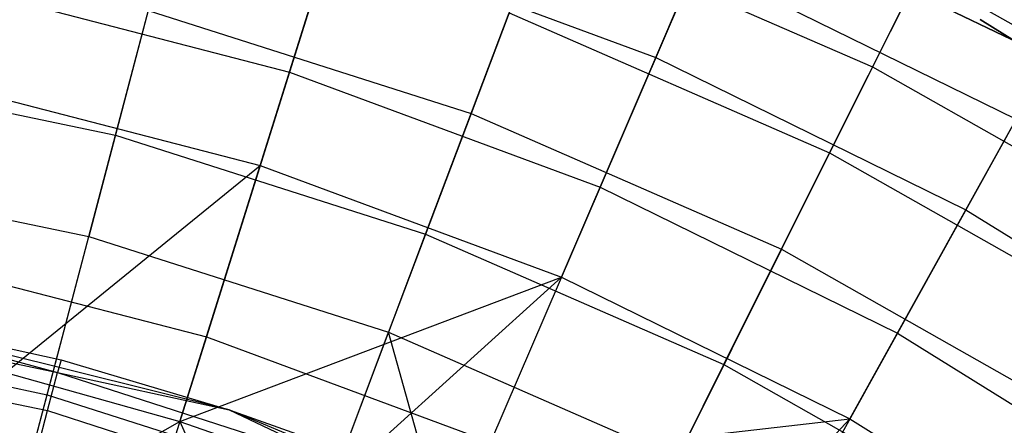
# Model space of a CAD drawing. Extents: x 0.1 to 16.1, y -7 to 7.
# Tile 85 of 108: x 8.6 to 9.3, y 2 to 2.3. Entities that reach past the tile are written whole.
import ezdxf

# ---------------------------------------------------------------- set-up
doc = ezdxf.new("R2010")
doc.units = 0
doc.header["$LTSCALE"] = 2.54
doc.layers.get('0').update_dxf_attribs({"color": 13, "linetype": 'CONTINUOUS'})

# ---------------------------------------------------------------- blocks, each defined once
blk = doc.blocks.new('DROPS_WOOD_C_PM_STL')
at = {"color": 0}
for p, q in [((8.84301, 2.43189, 3.48698), (8.78993, 2.26273, 3.24614)), ((8.84301, 2.43189, 3.48698), (8.78993, 2.26273, 3.24614)), ((9.05553, 2.27325, 7.11665), (9.11516, 2.41222, 6.81545)), ((9.05553, 2.27325, 7.11665), (9.11516, 2.41222, 6.81545)), ((9.35108, 2.26812, 213.38308), (9.06272, 2.40713, 213.38308)), ((9.06272, 2.40713, 213.30308), (9.35108, 2.26812, 213.30308)), ((9.35108, 2.26812, 213.38308), (9.06272, 2.40713, 213.38308)), ((9.06272, 2.40713, 213.30308), (9.35108, 2.26812, 213.30308)), ((9.35108, 2.26812, 220.70308), (9.06272, 2.40713, 220.70308)), ((8.66385, 2.21697, 3.3076), (8.70752, 2.38281, 3.54016)), ((8.66385, 2.21697, 3.3076), (8.70752, 2.38281, 3.54016)), ((9.26895, 2.3787, 6.46962), (9.21286, 2.26648, 6.77425)), ((9.26895, 2.3787, 6.46962), (9.21286, 2.26648, 6.77425)), ((8.97382, 2.37095, 6.77425), (8.92166, 2.23261, 7.06866)), ((8.97382, 2.37095, 6.77425), (8.92166, 2.23261, 7.06866)), ((8.97382, 2.37095, 6.77425), (9.21286, 2.26648, 6.77425)), ((8.97382, 2.37095, 6.77425), (9.21286, 2.26648, 6.77425)), ((8.76866, 2.19493, 7.40571), (8.82054, 2.36028, 7.11665)), ((8.76866, 2.19493, 7.40571), (8.82054, 2.36028, 7.11665)), ((8.82054, 2.36028, 7.11665), (9.05553, 2.27325, 7.11665)), ((8.82054, 2.36028, 7.11665), (9.05553, 2.27325, 7.11665)), ((9.08512, 2.34222, 3.48698), (9.01521, 2.17929, 3.24614)), ((9.08512, 2.34222, 3.48698), (9.01521, 2.17929, 3.24614)), ((9.08512, 2.34222, 3.48698), (9.31693, 2.22851, 3.48698)), ((9.08512, 2.34222, 3.48698), (9.31693, 2.22851, 3.48698)), ((9.18167, 2.20407, 3.54016), (9.2472, 2.33518, 3.78919)), ((9.18167, 2.20407, 3.54016), (9.2472, 2.33518, 3.78919)), ((9.2472, 2.33518, 3.78919), (9.48112, 2.20279, 3.78919)), ((9.2472, 2.33518, 3.78919), (9.48112, 2.20279, 3.78919)), ((8.55738, 2.32294, 3.24614), (8.78993, 2.26273, 3.24614)), ((8.55738, 2.32294, 3.24614), (8.78993, 2.26273, 3.24614)), ((8.68764, 2.30732, 7.06866), (8.6445, 2.14349, 7.35122)), ((8.68764, 2.30732, 7.06866), (8.6445, 2.14349, 7.35122)), ((8.68764, 2.30732, 7.06866), (8.92166, 2.23261, 7.06866)), ((8.68764, 2.30732, 7.06866), (8.92166, 2.23261, 7.06866)), ((8.8887, 2.14518, 3.3076), (8.9492, 2.30566, 3.54016)), ((8.8887, 2.14518, 3.3076), (8.9492, 2.30566, 3.54016)), ((8.9492, 2.30566, 3.54016), (9.18167, 2.20407, 3.54016)), ((8.9492, 2.30566, 3.54016), (9.18167, 2.20407, 3.54016)), ((9.62017, 2.09472, 213.10308), (9.29077, 2.30088, 213.10308)), ((9.29077, 2.30088, 220.70308), (9.62017, 2.09472, 220.70308)), ((9.29077, 2.30088, 220.70308), (9.62017, 2.09472, 220.70308)), ((9.62017, 2.09472, 213.10308), (9.29077, 2.30088, 213.10308)), ((9.2805, 2.16289, 7.11665), (9.35389, 2.29512, 6.81545)), ((9.2805, 2.16289, 7.11665), (9.35389, 2.29512, 6.81545)), ((8.98719, 2.11399, 7.40571), (9.05553, 2.27325, 7.11665)), ((8.98719, 2.11399, 7.40571), (9.05553, 2.27325, 7.11665)), ((9.05553, 2.27325, 7.11665), (9.2805, 2.16289, 7.11665)), ((9.05553, 2.27325, 7.11665), (9.2805, 2.16289, 7.11665)), ((8.4328, 2.26525, 3.3076), (8.66385, 2.21697, 3.3076)), ((8.4328, 2.26525, 3.3076), (8.66385, 2.21697, 3.3076)), ((9.21286, 2.26648, 6.77425), (9.14676, 2.13424, 7.06866)), ((9.21286, 2.26648, 6.77425), (9.14676, 2.13424, 7.06866)), ((9.21286, 2.26648, 6.77425), (9.4399, 2.13799, 6.77425)), ((9.21286, 2.26648, 6.77425), (9.4399, 2.13799, 6.77425)), ((8.78993, 2.26273, 3.24614), (8.72971, 2.07076, 3.02487)), ((8.78993, 2.26273, 3.24614), (8.72971, 2.07076, 3.02487)), ((8.78993, 2.26273, 3.24614), (9.01521, 2.17929, 3.24614)), ((8.78993, 2.26273, 3.24614), (9.01521, 2.17929, 3.24614)), ((8.54307, 2.25333, 7.40571), (8.76866, 2.19493, 7.40571)), ((8.54307, 2.25333, 7.40571), (8.76866, 2.19493, 7.40571)), ((8.92166, 2.23261, 7.06866), (8.8619, 2.07409, 7.35122)), ((8.92166, 2.23261, 7.06866), (8.8619, 2.07409, 7.35122)), ((8.92166, 2.23261, 7.06866), (9.14676, 2.13424, 7.06866)), ((8.92166, 2.23261, 7.06866), (9.14676, 2.13424, 7.06866)), ((9.31693, 2.22851, 3.48698), (9.23089, 2.0735, 3.24614)), ((9.31693, 2.22851, 3.48698), (9.23089, 2.0735, 3.24614)), ((8.61429, 2.02879, 3.09397), (8.66385, 2.21697, 3.3076)), ((8.61429, 2.02879, 3.09397), (8.66385, 2.21697, 3.3076)), ((8.66385, 2.21697, 3.3076), (8.8887, 2.14518, 3.3076)), ((8.66385, 2.21697, 3.3076), (8.8887, 2.14518, 3.3076)), ((9.10499, 2.05066, 3.3076), (9.18167, 2.20407, 3.54016)), ((9.10499, 2.05066, 3.3076), (9.18167, 2.20407, 3.54016)), ((9.18167, 2.20407, 3.54016), (9.40245, 2.07911, 3.54016)), ((9.18167, 2.20407, 3.54016), (9.40245, 2.07911, 3.54016)), ((8.584, 2.04482, 7.68103), (8.76866, 2.19493, 7.40571)), ((8.584, 2.04482, 7.68103), (8.76866, 2.19493, 7.40571)), ((8.71046, 2.00944, 7.68103), (8.76866, 2.19493, 7.40571)), ((8.71046, 2.00944, 7.68103), (8.76866, 2.19493, 7.40571)), ((8.76866, 2.19493, 7.40571), (8.98719, 2.11399, 7.40571)), ((8.76866, 2.19493, 7.40571), (8.98719, 2.11399, 7.40571)), ((8.42111, 2.19018, 7.35122), (8.6445, 2.14349, 7.35122)), ((8.42111, 2.19018, 7.35122), (8.6445, 2.14349, 7.35122)), ((9.01521, 2.17929, 3.24614), (8.93587, 1.99441, 3.02487)), ((9.01521, 2.17929, 3.24614), (8.93587, 1.99441, 3.02487)), ((9.01521, 2.17929, 3.24614), (9.23089, 2.0735, 3.24614)), ((9.01521, 2.17929, 3.24614), (9.23089, 2.0735, 3.24614)), ((9.1964, 2.01137, 7.40571), (9.2805, 2.16289, 7.11665)), ((9.1964, 2.01137, 7.40571), (9.2805, 2.16289, 7.11665)), ((9.2805, 2.16289, 7.11665), (9.49316, 2.03034, 7.11665)), ((9.2805, 2.16289, 7.11665), (9.49316, 2.03034, 7.11665)), ((8.5961, 1.95973, 7.62033), (8.6445, 2.14349, 7.35122)), ((8.5961, 1.95973, 7.62033), (8.6445, 2.14349, 7.35122)), ((8.6445, 2.14349, 7.35122), (8.8619, 2.07409, 7.35122)), ((8.6445, 2.14349, 7.35122), (8.8619, 2.07409, 7.35122)), ((8.82006, 1.9631, 3.09397), (8.8887, 2.14518, 3.3076)), ((8.82006, 1.9631, 3.09397), (8.8887, 2.14518, 3.3076)), ((8.8887, 2.14518, 3.3076), (9.10499, 2.05066, 3.3076)), ((8.8887, 2.14518, 3.3076), (9.10499, 2.05066, 3.3076)), ((9.14676, 2.13424, 7.06866), (9.07102, 1.9827, 7.35122)), ((9.14676, 2.13424, 7.06866), (9.07102, 1.9827, 7.35122)), ((9.14676, 2.13424, 7.06866), (9.36055, 2.01324, 7.06866)), ((9.14676, 2.13424, 7.06866), (9.36055, 2.01324, 7.06866)), ((8.51688, 2.12587, 3.02487), (8.72971, 2.07076, 3.02487)), ((8.51688, 2.12587, 3.02487), (8.72971, 2.07076, 3.02487)), ((8.71046, 2.00944, 7.68103), (8.98719, 2.11399, 7.40571)), ((8.71046, 2.00944, 7.68103), (8.98719, 2.11399, 7.40571)), ((8.82681, 1.96916, 7.68103), (8.98719, 2.11399, 7.40571)), ((8.82681, 1.96916, 7.68103), (8.98719, 2.11399, 7.40571)), ((8.98719, 2.11399, 7.40571), (9.1964, 2.01137, 7.40571)), ((8.98719, 2.11399, 7.40571), (9.1964, 2.01137, 7.40571)), ((8.43802, 2.09462, 9.533), (8.62434, 2.0541, 15.533)), ((8.74621, 2.01787, 9.533), (8.43802, 2.09462, 9.533)), ((8.43802, 2.09462, 15.533), (8.62434, 2.0541, 15.533)), ((8.43802, 2.09462, 9.533), (8.62434, 2.0541, 15.533)), ((8.74621, 2.01787, 9.533), (8.43802, 2.09462, 9.533)), ((8.43802, 2.09462, 15.533), (8.62434, 2.0541, 15.533)), ((8.43802, 2.09462, 15.533), (8.62188, 2.04481, 15.63055)), ((8.43802, 2.09462, 15.533), (8.62188, 2.04481, 15.63055)), ((8.40517, 2.09025, 15.63055), (8.62188, 2.04481, 15.63055)), ((8.40517, 2.09025, 15.63055), (8.62188, 2.04481, 15.63055)), ((8.40286, 2.07297, 3.09397), (8.61429, 2.02879, 3.09397)), ((8.40286, 2.07297, 3.09397), (8.61429, 2.02879, 3.09397)), ((8.72971, 2.07076, 3.02487), (8.66297, 1.85805, 2.82552)), ((8.72971, 2.07076, 3.02487), (8.66297, 1.85805, 2.82552)), ((8.72971, 2.07076, 3.02487), (8.93587, 1.99441, 3.02487)), ((8.72971, 2.07076, 3.02487), (8.93587, 1.99441, 3.02487)), ((8.79487, 1.89627, 7.62033), (8.8619, 2.07409, 7.35122)), ((8.79487, 1.89627, 7.62033), (8.8619, 2.07409, 7.35122)), ((8.92702, 1.84105, 7.62033), (8.8619, 2.07409, 7.35122)), ((8.8619, 2.07409, 7.35122), (9.07102, 1.9827, 7.35122)), ((8.92702, 1.84105, 7.62033), (8.8619, 2.07409, 7.35122)), ((8.8619, 2.07409, 7.35122), (9.07102, 1.9827, 7.35122)), ((9.23089, 2.0735, 3.24614), (9.13325, 1.89759, 3.02487)), ((9.23089, 2.0735, 3.24614), (9.13325, 1.89759, 3.02487)), ((9.23089, 2.0735, 3.24614), (9.43475, 1.94643, 3.24614)), ((9.23089, 2.0735, 3.24614), (9.43475, 1.94643, 3.24614)), ((8.4008, 2.06214, 15.72434), (8.61459, 2.01731, 15.72434)), ((8.4008, 2.06214, 15.72434), (8.61459, 2.01731, 15.72434)), ((8.62434, 2.0541, 15.533), (8.62188, 2.04481, 15.63055)), ((8.62434, 2.0541, 15.533), (8.62188, 2.04481, 15.63055)), ((8.62434, 2.0541, 15.533), (8.74621, 2.01787, 9.533)), ((8.62434, 2.0541, 15.533), (8.74621, 2.01787, 9.533)), ((8.62434, 2.0541, 15.533), (8.74621, 2.01787, 15.533)), ((8.62434, 2.0541, 15.533), (8.74621, 2.01787, 15.533)), ((9.01799, 1.8766, 3.09397), (9.10499, 2.05066, 3.3076)), ((9.01799, 1.8766, 3.09397), (9.10499, 2.05066, 3.3076)), ((9.10499, 2.05066, 3.3076), (9.31041, 1.9344, 3.3076)), ((9.10499, 2.05066, 3.3076), (9.31041, 1.9344, 3.3076)), ((8.584, 2.04482, 7.68103), (8.71046, 2.00944, 7.68103)), ((8.584, 2.04482, 7.68103), (8.71046, 2.00944, 7.68103)), ((8.61459, 2.01731, 15.72434), (8.62188, 2.04481, 15.63055)), ((8.61459, 2.01731, 15.72434), (8.62188, 2.04481, 15.63055)), ((8.62188, 2.04481, 15.63055), (8.74621, 2.01787, 15.533)), ((8.62188, 2.04481, 15.63055), (8.74621, 2.01787, 15.533)), ((8.62188, 2.04481, 15.63055), (8.83265, 1.97697, 15.63055)), ((8.62188, 2.04481, 15.63055), (8.83265, 1.97697, 15.63055)), ((8.55938, 1.8203, 2.90158), (8.61429, 2.02879, 3.09397)), ((8.55938, 1.8203, 2.90158), (8.61429, 2.02879, 3.09397)), ((8.61429, 2.02879, 3.09397), (8.82006, 1.9631, 3.09397)), ((8.61429, 2.02879, 3.09397), (8.82006, 1.9631, 3.09397)), ((8.60276, 1.97264, 15.81079), (8.61459, 2.01731, 15.72434)), ((8.60276, 1.97264, 15.81079), (8.61459, 2.01731, 15.72434)), ((8.61459, 2.01731, 15.72434), (8.82253, 1.95038, 15.72434)), ((8.61459, 2.01731, 15.72434), (8.82253, 1.95038, 15.72434)), ((8.74621, 2.01787, 9.533), (8.83607, 1.98595, 15.533)), ((9.03952, 1.89604, 9.533), (8.74621, 2.01787, 9.533)), ((8.74621, 2.01787, 15.533), (8.74621, 2.01787, 9.533)), ((8.74621, 2.01787, 15.533), (8.74621, 2.01787, 9.533)), ((8.74621, 2.01787, 15.533), (8.83607, 1.98595, 15.533)), ((8.74621, 2.01787, 9.533), (8.83607, 1.98595, 15.533)), ((9.03952, 1.89604, 9.533), (8.74621, 2.01787, 9.533)), ((8.74621, 2.01787, 15.533), (8.83607, 1.98595, 15.533)), ((8.74621, 2.01787, 15.533), (8.83265, 1.97697, 15.63055)), ((8.74621, 2.01787, 15.533), (8.83265, 1.97697, 15.63055)), ((8.55327, 1.92013, 7.86961), (8.71046, 2.00944, 7.68103)), ((8.55327, 1.92013, 7.86961), (8.71046, 2.00944, 7.68103)), ((8.71046, 2.00944, 7.68103), (8.82681, 1.96916, 7.68103)), ((8.71046, 2.00944, 7.68103), (8.82681, 1.96916, 7.68103)), ((8.71046, 2.00944, 7.68103), (8.78127, 1.84909, 7.86961)), ((8.71046, 2.00944, 7.68103), (8.78127, 1.84909, 7.86961)), ((8.82681, 1.96916, 7.68103), (9.1964, 2.01137, 7.40571)), ((8.82681, 1.96916, 7.68103), (9.1964, 2.01137, 7.40571)), ((9.05872, 1.86479, 7.68103), (9.1964, 2.01137, 7.40571)), ((9.05872, 1.86479, 7.68103), (9.1964, 2.01137, 7.40571)), ((9.1964, 2.01137, 7.40571), (9.39416, 1.8881, 7.40571)), ((9.1964, 2.01137, 7.40571), (9.39416, 1.8881, 7.40571))]:
    blk.add_line(p, q, dxfattribs=at)

msp = doc.modelspace()

# ---------------------------------------------------------------- block references
at = {"color": 0}
msp.add_blockref('DROPS_WOOD_C_PM_STL', (0, 0), dxfattribs=at)

doc.saveas('drawing.dxf')
